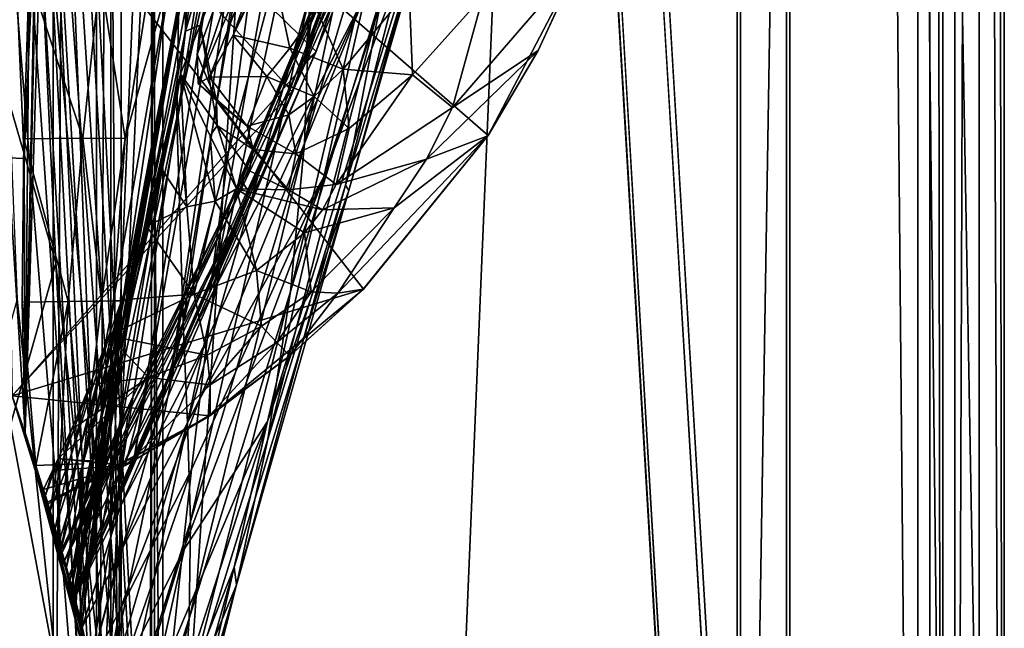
# Model space of a CAD drawing. Header units: metres. Extents: x -904 to 0, y -908 to 0.
# Tile 44 of 154: x -60 to 0, y -801 to -764. Entities that reach past the tile are written whole.
import ezdxf

# ---------------------------------------------------------------- set-up
doc = ezdxf.new("R2010")
doc.units = ezdxf.units.M

msp = doc.modelspace()

# ---------------------------------------------------------------- linework, layer by layer
at = {"layer": 'None012'}
for points in [[(-51.518902, -163.519562, 2063.059814), (-51.518902, -836.377136, 2063.059814), (-4.519207, -133.377289, 2063.059814)], [(-51.518902, -836.377136, 2063.059814), (-34.448139, -844.306091, 2063.059814), (-4.519207, -133.377289, 2063.059814)], [(-34.448139, -844.306091, 163.059708), (-51.518902, -836.377136, 163.059708), (-4.519207, -133.377289, 163.059708)], [(-4.519207, -133.377289, 163.059708), (-51.518902, -836.377136, 163.059708), (-51.518902, -163.519562, 163.059708)], [(-4.519207, -133.377289, 2063.059814), (-34.448139, -844.306091, 2063.059814), (-4.519207, -887.377258, 2063.059814)], [(-4.519207, -887.377258, 163.059708), (-34.448139, -844.306091, 163.059708), (-4.519207, -133.377289, 163.059708)], [(-4.519207, -887.377258, 163.059708), (-4.519207, -133.377289, 163.059708), (-4.519207, -887.377258, 173.920044)], [(-4.519207, -133.377289, 163.059708), (-4.519207, -133.377289, 2063.059814), (-4.519207, -887.377258, 173.920044)], [(-4.519207, -887.377258, 173.920044), (-4.519207, -133.377289, 2063.059814), (-4.519207, -887.377258, 2051.920166)], [(-4.519207, -133.377289, 2063.059814), (-4.519207, -887.377258, 2063.059814), (-4.519207, -887.377258, 2051.920166)], [(-51.518902, -836.377136, 163.059708), (-51.518902, -495.105316, 182.490662), (-51.518902, -163.519562, 163.059708)], [(-51.518902, -529.971802, 2043.136353), (-51.518902, -836.377136, 2063.059814), (-51.518902, -163.519562, 2063.059814)], [(-51.518902, -578.441589, 184.0103), (-51.518902, -495.105316, 182.490662), (-51.518902, -836.377136, 163.059708)], [(-51.518902, -529.971802, 2043.136353), (-51.518902, -597.166199, 2041.009888), (-51.518902, -836.377136, 2063.059814)], [(-51.518902, -661.575134, 188.995483), (-51.518902, -578.441589, 184.0103), (-51.518902, -836.377136, 163.059708)], [(-51.518902, -597.166199, 2041.009888), (-51.518902, -664.251099, 2036.626343), (-51.518902, -836.377136, 2063.059814)], [(-51.518902, -836.377136, 163.059708), (-51.518902, -744.290833, 197.420395), (-51.518902, -661.575134, 188.995483)], [(-51.518902, -836.377136, 2063.059814), (-51.518902, -664.251099, 2036.626343), (-51.518902, -731.150818, 2029.990601)], [(-38.148144, -724.344116, 1512.607178), (-42.403435, -766.37677, 1563.961304), (-33.535603, -709.313354, 1512.606567)], [(-42.403435, -766.37677, 1563.961304), (-37.204323, -752.493896, 1563.672852), (-33.535603, -709.313354, 1512.606567)], [(-42.440201, -737.342468, 1512.586548), (-48.161568, -780.30249, 1564.273438), (-38.148144, -724.344116, 1512.607178)], [(-48.161568, -780.30249, 1564.273438), (-42.403435, -766.37677, 1563.961304), (-38.148144, -724.344116, 1512.607178)], [(-50.06657, -763.456238, 1512.396606), (-43.142933, -727.233459, 1458.837891), (-50.159603, -769.724976, 1512.290527)], [(-43.142933, -727.233459, 1458.837891), (-42.75631, -735.71936, 1458.678223), (-50.159603, -769.724976, 1512.290527)], [(-60.147358, -786.601135, 619.08136), (-77.053406, -730.96405, 619.524048), (-38.850876, -780.125, 618.523682)], [(-77.053406, -730.96405, 619.524048), (-31.284773, -770.797302, 618.325562), (-38.850876, -780.125, 618.523682)], [(-77.053406, -730.96405, 619.524048), (-25.713488, -760.130737, 618.179688), (-31.284773, -770.797302, 618.325562)], [(-77.029442, -731.059204, 659.296692), (-43.17659, -768.136292, 660.183167), (-32.151726, -736.880066, 660.471863)], [(-77.029442, -731.059204, 659.296692), (-60.147358, -786.601135, 659.73877), (-43.17659, -768.136292, 660.183167)], [(-60.147358, -786.601135, 1566.078247), (-76.997208, -731.187134, 1566.519531), (-41.721039, -765.720886, 1565.595703)], [(-41.721039, -765.720886, 1565.595703), (-76.997208, -731.187134, 1566.519531), (-29.892569, -731.531494, 1565.286011)], [(-54.639091, -806.179321, 2019.829834), (-57.60709, -731.150818, 2029.990601), (-59.368553, -788.836304, 2022.436035)], [(-57.60709, -731.150818, 2029.990601), (-58.697273, -755.561157, 2027.002075), (-59.368553, -788.836304, 2022.436035)], [(-51.518902, -731.150818, 2029.990601), (-57.60709, -731.150818, 2029.990601), (-54.639091, -806.179321, 2019.829834)], [(-51.857319, -826.377136, 2016.598511), (-51.518902, -731.150818, 2029.990601), (-54.639091, -806.179321, 2019.829834)], [(-51.518902, -731.150818, 2029.990601), (-51.857319, -826.377136, 2016.598511), (-51.518902, -836.377136, 2063.059814)], [(-41.721039, -765.720886, 1565.595703), (-29.892569, -731.531494, 1565.286011), (-31.304676, -734.720276, 1563.336548)], [(-31.304676, -734.720276, 1563.336548), (-37.204323, -752.493896, 1563.672852), (-41.721039, -765.720886, 1565.595703)], [(-50.159603, -769.724976, 1512.290527), (-42.75631, -735.71936, 1458.678223), (-49.775978, -782.145752, 1512.014526)], [(-42.75631, -735.71936, 1458.678223), (-42.118557, -753.309204, 1458.262085), (-49.775978, -782.145752, 1512.014526)], [(-32.151726, -736.880066, 660.471863), (-43.17659, -768.136292, 660.183167), (-36.128426, -749.013123, 662.231018)], [(-44.380733, -743.043213, 1512.568237), (-50.618698, -785.863831, 1564.404785), (-42.440201, -737.342468, 1512.586548)], [(-50.618698, -785.863831, 1564.404785), (-48.161568, -780.30249, 1564.273438), (-42.440201, -737.342468, 1512.586548)], [(-36.167118, -750.144226, 1403.017212), (-42.428387, -771.265564, 1457.717163), (-35.38895, -738.380615, 1403.328003)], [(-42.428387, -771.265564, 1457.717163), (-42.099602, -762.271667, 1458.005737), (-35.38895, -738.380615, 1403.328003)], [(-38.738796, -762.229858, 1122.27124), (-41.262756, -773.305237, 1234.858765), (-30.516544, -740.563293, 1122.275757)], [(-41.262756, -773.305237, 1234.858765), (-34.397087, -754.94989, 1235.038208), (-30.516544, -740.563293, 1122.275757)], [(-54.391674, -807.381042, 206.19664), (-59.369106, -788.834717, 203.403824), (-58.293789, -741.228821, 197.045486)], [(-59.369106, -788.834717, 203.403824), (-59.118362, -761.075378, 199.554916), (-58.293789, -741.228821, 197.045486)], [(-54.391674, -807.381042, 206.19664), (-58.293789, -741.228821, 197.045486), (-51.518902, -744.290833, 197.420395)], [(-46.141464, -748.19281, 1512.544556), (-52.788399, -790.608582, 1564.519897), (-44.380733, -743.043213, 1512.568237)], [(-52.788399, -790.608582, 1564.519897), (-50.618698, -785.863831, 1564.404785), (-44.380733, -743.043213, 1512.568237)], [(-49.437557, -760.029907, 355.829773), (-49.64748, -764.479431, 382.370331), (-43.266453, -742.725403, 360.628571)], [(-43.266453, -742.725403, 360.628571), (-49.64748, -764.479431, 382.370331), (-48.754234, -764.107483, 399.004181)], [(-43.266453, -742.725403, 360.628571), (-48.754234, -764.107483, 399.004181), (-42.184574, -747.606567, 411.25824)], [(-51.518902, -826.377136, 209.241592), (-54.391674, -807.381042, 206.19664), (-51.518902, -744.290833, 197.420395)], [(-51.518902, -826.377136, 209.241592), (-51.518902, -744.290833, 197.420395), (-51.518902, -836.377136, 163.059708)], [(-35.726746, -759.825867, 1347.017578), (-39.942478, -773.817383, 1402.291626), (-32.66737, -745.377441, 1347.356445)], [(-39.942478, -773.817383, 1402.291626), (-37.67421, -761.990906, 1402.671875), (-32.66737, -745.377441, 1347.356445)], [(-34.397087, -754.94989, 1235.038208), (-39.739635, -774.133057, 1346.647705), (-32.002575, -747.283875, 1291.293457)], [(-32.002575, -747.283875, 1291.293457), (-39.739635, -774.133057, 1346.647705), (-35.726746, -759.825867, 1347.017578)], [(-48.754234, -764.107483, 399.004181), (-48.942719, -765.902832, 412.351929), (-42.184574, -747.606567, 411.25824)], [(-42.184574, -747.606567, 411.25824), (-48.942719, -765.902832, 412.351929), (-48.871204, -767.647949, 437.553009)], [(-42.184574, -747.606567, 411.25824), (-48.871204, -767.647949, 437.553009), (-42.3181, -752.13501, 462.151733)], [(-47.692192, -752.776917, 1512.515503), (-54.719929, -794.711975, 1564.621704), (-46.141464, -748.19281, 1512.544556)], [(-54.719929, -794.711975, 1564.621704), (-52.788399, -790.608582, 1564.519897), (-46.141464, -748.19281, 1512.544556)], [(-36.043053, -750.065002, 893.994568), (-35.719692, -748.137146, 778.19519), (-46.869392, -774.721619, 893.730957)], [(-35.719692, -748.137146, 778.19519), (-46.240086, -773.548706, 777.866516), (-46.869392, -774.721619, 893.730957)], [(-35.719692, -748.137146, 778.19519), (-36.128426, -749.013123, 662.231018), (-46.240086, -773.548706, 777.866516)], [(-36.128426, -749.013123, 662.231018), (-45.699844, -774.359009, 661.700562), (-46.240086, -773.548706, 777.866516)], [(-43.17659, -768.136292, 660.183167), (-45.699844, -774.359009, 661.700562), (-36.128426, -749.013123, 662.231018)], [(-47.202351, -776.02948, 951.293335), (-36.043053, -750.065002, 893.994568), (-46.869392, -774.721619, 893.730957)], [(-47.202351, -776.02948, 951.293335), (-37.030994, -754.654114, 1008.65741), (-36.043053, -750.065002, 893.994568)], [(-37.67421, -761.990906, 1402.671875), (-43.266304, -780.262939, 1457.396484), (-36.167118, -750.144226, 1403.017212)], [(-43.266304, -780.262939, 1457.396484), (-42.428387, -771.265564, 1457.717163), (-36.167118, -750.144226, 1403.017212)], [(-48.871204, -767.647949, 437.553009), (-48.177635, -767.267151, 462.802124), (-42.3181, -752.13501, 462.151733)], [(-42.3181, -752.13501, 462.151733), (-48.177635, -767.267151, 462.802124), (-46.743496, -764.715271, 488.272614)], [(-42.3181, -752.13501, 462.151733), (-46.743496, -764.715271, 488.272614), (-43.040825, -756.325439, 513.269653)], [(-37.204323, -752.493896, 1563.672852), (-42.403435, -766.37677, 1563.961304), (-41.721039, -765.720886, 1565.595703)], [(-48.948143, -756.808167, 1512.481201), (-56.187828, -797.931396, 1564.700195), (-47.692192, -752.776917, 1512.515503)], [(-56.187828, -797.931396, 1564.700195), (-54.719929, -794.711975, 1564.621704), (-47.692192, -752.776917, 1512.515503)], [(-49.775978, -782.145752, 1512.014526), (-42.118557, -753.309204, 1458.262085), (-49.512054, -788.228088, 1511.844482)], [(-42.118557, -753.309204, 1458.262085), (-42.099602, -762.271667, 1458.005737), (-49.512054, -788.228088, 1511.844482)], [(-47.551991, -777.846741, 1008.583862), (-47.924232, -780.20752, 1065.581543), (-37.030994, -754.654114, 1008.65741)], [(-37.030994, -754.654114, 1008.65741), (-47.924232, -780.20752, 1065.581543), (-38.738796, -762.229858, 1122.27124)], [(-47.202351, -776.02948, 951.293335), (-47.551991, -777.846741, 1008.583862), (-37.030994, -754.654114, 1008.65741)], [(-39.739635, -774.133057, 1346.647705), (-34.397087, -754.94989, 1235.038208), (-44.664509, -788.152039, 1346.246948)], [(-34.397087, -754.94989, 1235.038208), (-41.262756, -773.305237, 1234.858765), (-44.664509, -788.152039, 1346.246948)], [(-60.41288, -772.156982, 1972.321899), (-59.42276, -772.208191, 2024.78894), (-60.141026, -755.483398, 1973.981445)], [(-59.42276, -772.208191, 2024.78894), (-58.697273, -755.561157, 2027.002075), (-60.141026, -755.483398, 1973.981445)], [(-59.368553, -788.836304, 2022.436035), (-58.697273, -755.561157, 2027.002075), (-59.42276, -772.208191, 2024.78894)], [(-56.63446, -797.778381, 1558.626709), (-56.434204, -798.56604, 1564.714233), (-48.948143, -756.808167, 1512.481201)], [(-50.06657, -763.456238, 1512.396606), (-56.63446, -797.778381, 1558.626709), (-48.948143, -756.808167, 1512.481201)], [(-56.434204, -798.56604, 1564.714233), (-56.187828, -797.931396, 1564.700195), (-48.948143, -756.808167, 1512.481201)], [(-46.743496, -764.715271, 488.272614), (-44.482899, -760.014526, 513.374939), (-43.040825, -756.325439, 513.269653)], [(-39.739635, -774.133057, 1346.647705), (-39.942478, -773.817383, 1402.291626), (-35.726746, -759.825867, 1347.017578)], [(-49.64748, -764.479431, 382.370331), (-49.437557, -760.029907, 355.829773), (-49.647167, -761.132629, 355.932312)], [(-43.308372, -765.51416, 498.041168), (-44.482899, -760.014526, 513.374939), (-46.743496, -764.715271, 488.272614)], [(-41.670536, -763.201599, 511.794922), (-44.482899, -760.014526, 513.374939), (-43.308372, -765.51416, 498.041168)], [(-28.269217, -765.641357, 617.781982), (-25.757872, -760.188782, 617.787292), (-33.46207, -769.098328, 556.641113)], [(-25.757872, -760.188782, 617.787292), (-31.603685, -762.340027, 559.548889), (-33.46207, -769.098328, 556.641113)], [(-31.284773, -770.797302, 618.325562), (-25.713488, -760.130737, 618.179688), (-28.269217, -765.641357, 617.781982)], [(-25.713488, -760.130737, 618.179688), (-25.757872, -760.188782, 617.787292), (-28.269217, -765.641357, 617.781982)], [(-59.118362, -761.075378, 199.554916), (-59.435623, -770.999451, 200.885544), (-55.859333, -770.974304, 252.723526)], [(-59.435623, -770.999451, 200.885544), (-59.118362, -761.075378, 199.554916), (-59.369106, -788.834717, 203.403824)], [(-59.118362, -761.075378, 199.554916), (-55.859333, -770.974304, 252.723526), (-54.814293, -761.069214, 251.522186)], [(-54.814293, -761.069214, 251.522186), (-55.859333, -770.974304, 252.723526), (-53.292446, -770.980896, 304.715729)], [(-51.752598, -761.100952, 303.663177), (-54.814293, -761.069214, 251.522186), (-53.292446, -770.980896, 304.715729)], [(-53.292446, -770.980896, 304.715729), (-54.002312, -780.839905, 331.766052), (-50.580025, -761.11676, 329.784302)], [(-50.580025, -761.11676, 329.784302), (-54.002312, -780.839905, 331.766052), (-53.449905, -780.828613, 357.744537)], [(-50.580025, -761.11676, 329.784302), (-53.449905, -780.828613, 357.744537), (-49.647167, -761.132629, 355.932312)], [(-53.449905, -780.828613, 357.744537), (-53.082306, -780.817322, 383.739746), (-49.647167, -761.132629, 355.932312)], [(-51.752598, -761.100952, 303.663177), (-53.292446, -770.980896, 304.715729), (-50.580025, -761.11676, 329.784302)], [(-53.082306, -780.817322, 383.739746), (-49.64748, -764.479431, 382.370331), (-49.647167, -761.132629, 355.932312)], [(-49.512054, -788.228088, 1511.844482), (-42.099602, -762.271667, 1458.005737), (-49.336334, -794.204224, 1511.653198)], [(-42.099602, -762.271667, 1458.005737), (-42.428387, -771.265564, 1457.717163), (-49.336334, -794.204224, 1511.653198)], [(-38.738796, -762.229858, 1122.27124), (-48.329102, -783.167053, 1122.266479), (-48.77623, -786.776123, 1178.625977)], [(-41.262756, -773.305237, 1234.858765), (-38.738796, -762.229858, 1122.27124), (-48.77623, -786.776123, 1178.625977)], [(-47.924232, -780.20752, 1065.581543), (-48.329102, -783.167053, 1122.266479), (-38.738796, -762.229858, 1122.27124)], [(-39.942478, -773.817383, 1402.291626), (-44.641811, -789.209961, 1457.043457), (-37.67421, -761.990906, 1402.671875)], [(-44.641811, -789.209961, 1457.043457), (-43.266304, -780.262939, 1457.396484), (-37.67421, -761.990906, 1402.671875)], [(-36.080875, -761.959167, 535.995789), (-41.670536, -763.201599, 511.794922), (-40.089626, -766.782837, 509.644165)], [(-35.875694, -767.130005, 533.19458), (-36.080875, -761.959167, 535.995789), (-40.089626, -766.782837, 509.644165)], [(-31.603685, -762.340027, 559.548889), (-36.080875, -761.959167, 535.995789), (-35.875694, -767.130005, 533.19458)], [(-33.46207, -769.098328, 556.641113), (-31.603685, -762.340027, 559.548889), (-35.875694, -767.130005, 533.19458)], [(-56.411865, -798.545044, 1553.963989), (-56.63446, -797.778381, 1558.626709), (-50.06657, -763.456238, 1512.396606)], [(-50.159603, -769.724976, 1512.290527), (-56.411865, -798.545044, 1553.963989), (-50.06657, -763.456238, 1512.396606)], [(-40.089626, -766.782837, 509.644165), (-41.670536, -763.201599, 511.794922), (-43.308372, -765.51416, 498.041168)], [(-49.934734, -767.066589, 398.511475), (-49.64748, -764.479431, 382.370331), (-53.082306, -780.817322, 383.739746)], [(-49.64748, -764.479431, 382.370331), (-49.934734, -767.066589, 398.511475), (-48.754234, -764.107483, 399.004181)], [(-48.754234, -764.107483, 399.004181), (-49.934734, -767.066589, 398.511475), (-47.725121, -770.204407, 427.638123)], [(-48.942719, -765.902832, 412.351929), (-48.754234, -764.107483, 399.004181), (-47.752602, -768.703613, 427.716797)], [(-47.752602, -768.703613, 427.716797), (-48.754234, -764.107483, 399.004181), (-47.725121, -770.204407, 427.638123)], [(-46.743496, -764.715271, 488.272614), (-48.177635, -767.267151, 462.802124), (-44.720264, -767.226807, 484.151367)], [(-46.743496, -764.715271, 488.272614), (-44.720264, -767.226807, 484.151367), (-43.308372, -765.51416, 498.041168)], [(-56.35276, -798.875366, 1565.978882), (-60.147358, -786.601135, 1566.078247), (-41.721039, -765.720886, 1565.595703)], [(-41.721039, -765.720886, 1565.595703), (-42.403435, -766.37677, 1563.961304), (-56.35276, -798.875366, 1565.978882)], [(-44.720264, -767.226807, 484.151367), (-41.833057, -768.431458, 496.251923), (-43.308372, -765.51416, 498.041168)], [(-43.308372, -765.51416, 498.041168), (-41.833057, -768.431458, 496.251923), (-40.089626, -766.782837, 509.644165)], [(-33.46207, -769.098328, 556.641113), (-35.026814, -772.246826, 555.187195), (-28.269217, -765.641357, 617.781982)], [(-35.026814, -772.246826, 555.187195), (-31.313095, -770.815674, 617.776672), (-28.269217, -765.641357, 617.781982)], [(-28.269217, -765.641357, 617.781982), (-31.313095, -770.815674, 617.776672), (-31.284773, -770.797302, 618.325562)], [(-42.403435, -766.37677, 1563.961304), (-48.161568, -780.30249, 1564.273438), (-56.35276, -798.875366, 1565.978882)], [(-48.871204, -767.647949, 437.553009), (-48.942719, -765.902832, 412.351929), (-47.752602, -768.703613, 427.716797)], [(-52.899723, -780.80603, 409.74765), (-49.934734, -767.066589, 398.511475), (-53.082306, -780.817322, 383.739746)], [(-52.899723, -780.80603, 409.74765), (-50.177612, -768.674927, 408.842926), (-49.934734, -767.066589, 398.511475)], [(-49.934734, -767.066589, 398.511475), (-50.177612, -768.674927, 408.842926), (-49.553513, -775.123108, 452.341736)], [(-47.725121, -770.204407, 427.638123), (-49.934734, -767.066589, 398.511475), (-48.137726, -770.815979, 427.598785)], [(-49.934734, -767.066589, 398.511475), (-47.839607, -774.79187, 452.971344), (-48.137726, -770.815979, 427.598785)], [(-47.839607, -774.79187, 452.971344), (-49.934734, -767.066589, 398.511475), (-49.553513, -775.123108, 452.341736)], [(-41.833057, -768.431458, 496.251923), (-39.708961, -770.387207, 507.493408), (-40.089626, -766.782837, 509.644165)], [(-40.089626, -766.782837, 509.644165), (-39.708961, -770.387207, 507.493408), (-35.875694, -767.130005, 533.19458)], [(-48.177635, -767.267151, 462.802124), (-48.871204, -767.647949, 437.553009), (-45.896664, -770.230164, 455.489929)], [(-48.871204, -767.647949, 437.553009), (-47.752602, -768.703613, 427.716797), (-45.896664, -770.230164, 455.489929)], [(-48.177635, -767.267151, 462.802124), (-45.896664, -770.230164, 455.489929), (-44.720264, -767.226807, 484.151367)], [(-44.720264, -767.226807, 484.151367), (-45.896664, -770.230164, 455.489929), (-43.382336, -769.558777, 482.73465)], [(-43.382336, -769.558777, 482.73465), (-41.833057, -768.431458, 496.251923), (-44.720264, -767.226807, 484.151367)], [(-39.708961, -770.387207, 507.493408), (-40.508709, -773.775452, 505.342682), (-35.875694, -767.130005, 533.19458)], [(-35.875694, -767.130005, 533.19458), (-40.508709, -773.775452, 505.342682), (-33.46207, -769.098328, 556.641113)], [(-60.147358, -786.601135, 659.73877), (-56.414165, -798.641907, 659.836548), (-43.17659, -768.136292, 660.183167)], [(-43.17659, -768.136292, 660.183167), (-56.414165, -798.641907, 659.836548), (-45.699844, -774.359009, 661.700562)], [(-51.048695, -772.891479, 437.13739), (-50.177612, -768.674927, 408.842926), (-52.899723, -780.80603, 409.74765)], [(-49.553513, -775.123108, 452.341736), (-50.177612, -768.674927, 408.842926), (-51.048695, -772.891479, 437.13739)], [(-45.896664, -770.230164, 455.489929), (-47.752602, -768.703613, 427.716797), (-45.535736, -771.645874, 454.86026)], [(-47.752602, -768.703613, 427.716797), (-47.725121, -770.204407, 427.638123), (-45.535736, -771.645874, 454.86026)], [(-43.382336, -769.558777, 482.73465), (-42.944664, -771.908081, 481.317932), (-41.833057, -768.431458, 496.251923)], [(-42.944664, -771.908081, 481.317932), (-39.708961, -770.387207, 507.493408), (-41.833057, -768.431458, 496.251923)], [(-40.508709, -773.775452, 505.342682), (-35.026814, -772.246826, 555.187195), (-33.46207, -769.098328, 556.641113)], [(-55.389458, -802.92572, 1547.782959), (-56.411865, -798.545044, 1553.963989), (-50.159603, -769.724976, 1512.290527)], [(-49.775978, -782.145752, 1512.014526), (-55.389458, -802.92572, 1547.782959), (-50.159603, -769.724976, 1512.290527)], [(-45.896664, -770.230164, 455.489929), (-42.944664, -771.908081, 481.317932), (-43.382336, -769.558777, 482.73465)], [(-48.137726, -770.815979, 427.598785), (-46.551662, -774.037537, 453.600983), (-47.725121, -770.204407, 427.638123)], [(-45.535736, -771.645874, 454.86026), (-47.725121, -770.204407, 427.638123), (-45.765175, -772.953369, 454.230621)], [(-47.725121, -770.204407, 427.638123), (-46.551662, -774.037537, 453.600983), (-45.765175, -772.953369, 454.230621)], [(-45.535736, -771.645874, 454.86026), (-42.944664, -771.908081, 481.317932), (-45.896664, -770.230164, 455.489929)], [(-40.508709, -773.775452, 505.342682), (-39.708961, -770.387207, 507.493408), (-42.944664, -771.908081, 481.317932)], [(-59.435623, -770.999451, 200.885544), (-59.538773, -780.915161, 202.265442), (-56.763744, -780.87384, 253.970428)], [(-59.538773, -780.915161, 202.265442), (-59.435623, -770.999451, 200.885544), (-59.369106, -788.834717, 203.403824)], [(-59.435623, -770.999451, 200.885544), (-56.763744, -780.87384, 253.970428), (-55.859333, -770.974304, 252.723526)], [(-55.859333, -770.974304, 252.723526), (-56.763744, -780.87384, 253.970428), (-54.73909, -780.851257, 305.808197)], [(-55.859333, -770.974304, 252.723526), (-54.73909, -780.851257, 305.808197), (-53.292446, -770.980896, 304.715729)], [(-53.292446, -770.980896, 304.715729), (-54.73909, -780.851257, 305.808197), (-54.002312, -780.839905, 331.766052)], [(-48.137726, -770.815979, 427.598785), (-47.839607, -774.79187, 452.971344), (-46.551662, -774.037537, 453.600983)], [(-36.990978, -775.186584, 553.733276), (-40.396099, -780.372925, 581.436523), (-31.313095, -770.815674, 617.776672)], [(-40.396099, -780.372925, 581.436523), (-38.873219, -780.123779, 617.766052), (-31.313095, -770.815674, 617.776672)], [(-31.313095, -770.815674, 617.776672), (-38.873219, -780.123779, 617.766052), (-31.284773, -770.797302, 618.325562)], [(-31.284773, -770.797302, 618.325562), (-38.873219, -780.123779, 617.766052), (-38.850876, -780.125, 618.523682)], [(-36.990978, -775.186584, 553.733276), (-31.313095, -770.815674, 617.776672), (-35.026814, -772.246826, 555.187195)], [(-49.336334, -794.204224, 1511.653198), (-42.428387, -771.265564, 1457.717163), (-49.42749, -800.103394, 1511.44043)], [(-42.428387, -771.265564, 1457.717163), (-43.266304, -780.262939, 1457.396484), (-49.42749, -800.103394, 1511.44043)], [(-45.765175, -772.953369, 454.230621), (-43.39238, -774.095215, 479.901245), (-45.535736, -771.645874, 454.86026)], [(-43.39238, -774.095215, 479.901245), (-42.944664, -771.908081, 481.317932), (-45.535736, -771.645874, 454.86026)], [(-60.147358, -786.601135, 1970.921509), (-59.368553, -788.836304, 2022.436035), (-60.41288, -772.156982, 1972.321899)], [(-60.41288, -772.156982, 1972.321899), (-59.368553, -788.836304, 2022.436035), (-59.42276, -772.208191, 2024.78894)], [(-43.39238, -774.095215, 479.901245), (-40.508709, -773.775452, 505.342682), (-42.944664, -771.908081, 481.317932)], [(-41.332321, -775.315735, 504.267303), (-35.026814, -772.246826, 555.187195), (-40.508709, -773.775452, 505.342682)], [(-41.332321, -775.315735, 504.267303), (-36.990978, -775.186584, 553.733276), (-35.026814, -772.246826, 555.187195)], [(-53.091026, -780.783447, 461.785583), (-52.007202, -776.304993, 461.527863), (-51.048695, -772.891479, 437.13739)], [(-53.091026, -780.783447, 461.785583), (-51.048695, -772.891479, 437.13739), (-52.899723, -780.80603, 409.74765)], [(-51.048695, -772.891479, 437.13739), (-52.007202, -776.304993, 461.527863), (-49.553513, -775.123108, 452.341736)], [(-45.765175, -772.953369, 454.230621), (-46.551662, -774.037537, 453.600983), (-43.39238, -774.095215, 479.901245)], [(-46.240086, -773.548706, 777.866516), (-45.699844, -774.359009, 661.700562), (-56.971512, -796.589844, 780.175415)], [(-46.240086, -773.548706, 777.866516), (-56.971512, -796.589844, 780.175415), (-52.810368, -786.617676, 893.592224)], [(-46.869392, -774.721619, 893.730957), (-46.240086, -773.548706, 777.866516), (-52.810368, -786.617676, 893.592224)], [(-44.664509, -788.152039, 1346.246948), (-41.262756, -773.305237, 1234.858765), (-49.823032, -796.056519, 1290.392456)], [(-41.262756, -773.305237, 1234.858765), (-49.272552, -791.065857, 1234.665405), (-49.823032, -796.056519, 1290.392456)], [(-49.272552, -791.065857, 1234.665405), (-41.262756, -773.305237, 1234.858765), (-48.77623, -786.776123, 1178.625977)], [(-47.839607, -774.79187, 452.971344), (-45.338379, -778.999023, 501.041229), (-46.551662, -774.037537, 453.600983)], [(-44.664509, -788.152039, 1346.246948), (-46.696674, -796.983826, 1401.427246), (-39.739635, -774.133057, 1346.647705)], [(-46.696674, -796.983826, 1401.427246), (-46.543861, -798.046814, 1456.658325), (-39.739635, -774.133057, 1346.647705)], [(-46.551662, -774.037537, 453.600983), (-41.332321, -775.315735, 504.267303), (-43.39238, -774.095215, 479.901245)], [(-46.551662, -774.037537, 453.600983), (-45.338379, -778.999023, 501.041229), (-42.422241, -776.716919, 503.191956)], [(-46.551662, -774.037537, 453.600983), (-42.422241, -776.716919, 503.191956), (-41.332321, -775.315735, 504.267303)], [(-39.739635, -774.133057, 1346.647705), (-46.543861, -798.046814, 1456.658325), (-39.942478, -773.817383, 1402.291626)], [(-46.543861, -798.046814, 1456.658325), (-44.641811, -789.209961, 1457.043457), (-39.942478, -773.817383, 1402.291626)], [(-43.39238, -774.095215, 479.901245), (-41.332321, -775.315735, 504.267303), (-40.508709, -773.775452, 505.342682)], [(-45.699844, -774.359009, 661.700562), (-56.421974, -798.612305, 661.125916), (-56.971512, -796.589844, 780.175415)], [(-56.414165, -798.641907, 659.836548), (-56.421974, -798.612305, 661.125916), (-45.699844, -774.359009, 661.700562)], [(-53.099331, -787.617188, 951.20459), (-47.202351, -776.02948, 951.293335), (-46.869392, -774.721619, 893.730957)], [(-46.869392, -774.721619, 893.730957), (-52.810368, -786.617676, 893.592224), (-53.099331, -787.617188, 951.20459)], [(-49.553513, -775.123108, 452.341736), (-49.106129, -780.434998, 498.890533), (-47.839607, -774.79187, 452.971344)], [(-49.106129, -780.434998, 498.890533), (-45.338379, -778.999023, 501.041229), (-47.839607, -774.79187, 452.971344)], [(-52.007202, -776.304993, 461.527863), (-49.106129, -780.434998, 498.890533), (-49.553513, -775.123108, 452.341736)], [(-42.422241, -776.716919, 503.191956), (-42.023643, -780.285767, 550.8255), (-36.990978, -775.186584, 553.733276)], [(-42.422241, -776.716919, 503.191956), (-36.990978, -775.186584, 553.733276), (-41.332321, -775.315735, 504.267303)], [(-42.023643, -780.285767, 550.8255), (-40.396099, -780.372925, 581.436523), (-36.990978, -775.186584, 553.733276)], [(-53.502224, -780.768005, 495.890015), (-52.007202, -776.304993, 461.527863), (-53.401993, -780.772156, 487.807983)], [(-49.106129, -780.434998, 498.890533), (-52.007202, -776.304993, 461.527863), (-53.502224, -780.768005, 495.890015)], [(-53.401993, -780.772156, 487.807983), (-52.007202, -776.304993, 461.527863), (-53.091026, -780.783447, 461.785583)], [(-53.099331, -787.617188, 951.20459), (-53.321159, -789.039734, 1008.545166), (-47.202351, -776.02948, 951.293335)], [(-53.321159, -789.039734, 1008.545166), (-47.551991, -777.846741, 1008.583862), (-47.202351, -776.02948, 951.293335)], [(-45.338379, -778.999023, 501.041229), (-42.023643, -780.285767, 550.8255), (-42.422241, -776.716919, 503.191956)], [(-47.924232, -780.20752, 1065.581543), (-47.551991, -777.846741, 1008.583862), (-53.480705, -790.91333, 1065.577026)], [(-53.480705, -790.91333, 1065.577026), (-47.551991, -777.846741, 1008.583862), (-53.321159, -789.039734, 1008.545166)], [(-45.338379, -778.999023, 501.041229), (-49.106129, -780.434998, 498.890533), (-45.035625, -782.374573, 549.371582)], [(-42.023643, -780.285767, 550.8255), (-45.338379, -778.999023, 501.041229), (-45.035625, -782.374573, 549.371582)], [(-60.147358, -786.601135, 619.08136), (-38.850876, -780.125, 618.523682), (-48.172256, -787.809021, 618.767761)], [(-38.850876, -780.125, 618.523682), (-43.31411, -784.163452, 617.760681), (-48.172256, -787.809021, 618.767761)], [(-38.873219, -780.123779, 617.766052), (-43.31411, -784.163452, 617.760681), (-38.850876, -780.125, 618.523682)], [(-38.873219, -780.123779, 617.766052), (-40.396099, -780.372925, 581.436523), (-43.31411, -784.163452, 617.760681)], [(-56.35276, -798.875366, 1565.978882), (-48.161568, -780.30249, 1564.273438), (-50.618698, -785.863831, 1564.404785)], [(-54.286312, -782.948303, 513.912292), (-53.502224, -780.768005, 495.890015), (-56.231785, -790.486145, 514.216003)], [(-56.231785, -790.486145, 514.216003), (-53.502224, -780.768005, 495.890015), (-55.814621, -790.513794, 488.289948)], [(-53.502224, -780.768005, 495.890015), (-53.401993, -780.772156, 487.807983), (-55.814621, -790.513794, 488.289948)], [(-55.814621, -790.513794, 488.289948), (-53.401993, -780.772156, 487.807983), (-53.091026, -780.783447, 461.785583)], [(-55.400185, -790.541443, 462.363922), (-55.814621, -790.513794, 488.289948), (-53.091026, -780.783447, 461.785583)], [(-52.899723, -780.80603, 409.74765), (-55.400185, -790.541443, 462.363922), (-53.091026, -780.783447, 461.785583)], [(-48.333565, -784.115845, 547.917664), (-49.106129, -780.434998, 498.890533), (-54.286312, -782.948303, 513.912292)], [(-54.286312, -782.948303, 513.912292), (-49.106129, -780.434998, 498.890533), (-53.502224, -780.768005, 495.890015)], [(-48.329102, -783.167053, 1122.266479), (-47.924232, -780.20752, 1065.581543), (-53.586201, -793.283264, 1122.263916)], [(-53.586201, -793.283264, 1122.263916), (-47.924232, -780.20752, 1065.581543), (-53.480705, -790.91333, 1065.577026)], [(-49.42749, -800.103394, 1511.44043), (-43.266304, -780.262939, 1457.396484), (-49.810528, -805.92395, 1511.206421)], [(-43.266304, -780.262939, 1457.396484), (-44.641811, -789.209961, 1457.043457), (-49.810528, -805.92395, 1511.206421)], [(-49.106129, -780.434998, 498.890533), (-48.333565, -784.115845, 547.917664), (-45.035625, -782.374573, 549.371582)], [(-44.102707, -783.354187, 580.410461), (-42.023643, -780.285767, 550.8255), (-45.035625, -782.374573, 549.371582)], [(-44.102707, -783.354187, 580.410461), (-40.396099, -780.372925, 581.436523), (-42.023643, -780.285767, 550.8255)], [(-43.31411, -784.163452, 617.760681), (-40.396099, -780.372925, 581.436523), (-44.102707, -783.354187, 580.410461)], [(-59.538773, -780.915161, 202.265442), (-58.714619, -790.808899, 216.719543), (-56.763744, -780.87384, 253.970428)], [(-59.538773, -780.915161, 202.265442), (-59.369106, -788.834717, 203.403824), (-58.714619, -790.808899, 216.719543)], [(-56.763744, -780.87384, 253.970428), (-58.714619, -790.808899, 216.719543), (-57.26926, -790.762573, 255.262222)], [(-56.763744, -780.87384, 253.970428), (-57.26926, -790.762573, 255.262222), (-55.870796, -790.707336, 306.940002)], [(-56.763744, -780.87384, 253.970428), (-55.870796, -790.707336, 306.940002), (-54.73909, -780.851257, 305.808197)], [(-56.069546, -799.956604, 411.273193), (-56.539242, -798.167847, 462.826935), (-52.899723, -780.80603, 409.74765)], [(-52.899723, -780.80603, 409.74765), (-56.539242, -798.167847, 462.826935), (-55.400185, -790.541443, 462.363922)], [(-53.082306, -780.817322, 383.739746), (-56.069546, -799.956604, 411.273193), (-52.899723, -780.80603, 409.74765)], [(-55.951141, -800.427979, 385.519623), (-56.069546, -799.956604, 411.273193), (-53.082306, -780.817322, 383.739746)], [(-54.002312, -780.839905, 331.766052), (-56.035023, -800.108582, 333.838989), (-53.449905, -780.828613, 357.744537)], [(-56.035023, -800.108582, 333.838989), (-55.93346, -800.507629, 359.758911), (-53.449905, -780.828613, 357.744537)], [(-54.002312, -780.839905, 331.766052), (-55.870796, -790.707336, 306.940002), (-56.035023, -800.108582, 333.838989)], [(-53.449905, -780.828613, 357.744537), (-55.951141, -800.427979, 385.519623), (-53.082306, -780.817322, 383.739746)], [(-53.449905, -780.828613, 357.744537), (-55.93346, -800.507629, 359.758911), (-55.951141, -800.427979, 385.519623)], [(-54.73909, -780.851257, 305.808197), (-55.870796, -790.707336, 306.940002), (-54.002312, -780.839905, 331.766052)], [(-54.736965, -806.092834, 1546.174805), (-55.389458, -802.92572, 1547.782959), (-49.775978, -782.145752, 1512.014526)], [(-49.512054, -788.228088, 1511.844482), (-54.736965, -806.092834, 1546.174805), (-49.775978, -782.145752, 1512.014526)], [(-45.035625, -782.374573, 549.371582), (-48.333565, -784.115845, 547.917664), (-48.142914, -785.930054, 579.384399)], [(-45.035625, -782.374573, 549.371582), (-48.142914, -785.930054, 579.384399), (-44.102707, -783.354187, 580.410461)], [(-56.648903, -790.458496, 540.142029), (-55.420719, -785.904846, 539.970886), (-54.286312, -782.948303, 513.912292)], [(-56.648903, -790.458496, 540.142029), (-54.286312, -782.948303, 513.912292), (-56.231785, -790.486145, 514.216003)], [(-54.286312, -782.948303, 513.912292), (-55.420719, -785.904846, 539.970886), (-51.881485, -785.482239, 546.463806)], [(-51.881485, -785.482239, 546.463806), (-48.333565, -784.115845, 547.917664), (-54.286312, -782.948303, 513.912292)], [(-48.329102, -783.167053, 1122.266479), (-53.645538, -796.191284, 1178.58606), (-48.77623, -786.776123, 1178.625977)], [(-53.645538, -796.191284, 1178.58606), (-48.329102, -783.167053, 1122.266479), (-53.586201, -793.283264, 1122.263916)], [(-48.142914, -785.930054, 579.384399), (-48.136246, -787.739807, 617.755371), (-44.102707, -783.354187, 580.410461)], [(-48.136246, -787.739807, 617.755371), (-43.31411, -784.163452, 617.760681), (-44.102707, -783.354187, 580.410461)], [(-48.142914, -785.930054, 579.384399), (-48.333565, -784.115845, 547.917664), (-51.881485, -785.482239, 546.463806)], [(-43.31411, -784.163452, 617.760681), (-48.136246, -787.739807, 617.755371), (-48.172256, -787.809021, 618.767761)], [(-51.881485, -785.482239, 546.463806), (-56.559105, -788.630005, 566.023193), (-57.357571, -790.389038, 584.131409)], [(-51.881485, -785.482239, 546.463806), (-57.357571, -790.389038, 584.131409), (-53.291672, -790.816284, 617.750061)], [(-55.420719, -785.904846, 539.970886), (-56.559105, -788.630005, 566.023193), (-51.881485, -785.482239, 546.463806)], [(-53.291672, -790.816284, 617.750061), (-48.142914, -785.930054, 579.384399), (-51.881485, -785.482239, 546.463806)], [(-57.06612, -790.430908, 566.068054), (-55.420719, -785.904846, 539.970886), (-56.648903, -790.458496, 540.142029)], [(-56.559105, -788.630005, 566.023193), (-55.420719, -785.904846, 539.970886), (-57.06612, -790.430908, 566.068054)], [(-50.618698, -785.863831, 1564.404785), (-52.788399, -790.608582, 1564.519897), (-56.35276, -798.875366, 1565.978882)], [(-48.136246, -787.739807, 617.755371), (-48.142914, -785.930054, 579.384399), (-53.291672, -790.816284, 617.750061)], [(-60.147358, -786.601135, 1970.921509), (-60.147358, -786.601135, 1566.078247), (-59.368553, -788.836304, 2022.436035)], [(-60.147358, -786.601135, 1566.078247), (-56.35276, -798.875366, 1565.978882), (-59.368553, -788.836304, 2022.436035)], [(-60.147358, -786.601135, 659.73877), (-57.981873, -793.13562, 619.024658), (-56.414165, -798.641907, 659.836548)], [(-60.147358, -786.601135, 659.73877), (-60.147358, -786.601135, 619.08136), (-57.981873, -793.13562, 619.024658)], [(-57.981873, -793.13562, 619.024658), (-60.147358, -786.601135, 619.08136), (-48.172256, -787.809021, 618.767761)], [(-56.971512, -796.589844, 780.175415), (-57.152561, -795.94696, 892.871338), (-52.810368, -786.617676, 893.592224)], [(-52.810368, -786.617676, 893.592224), (-57.152561, -795.94696, 892.871338), (-57.109516, -796.098816, 948.331848)], [(-52.810368, -786.617676, 893.592224), (-57.109516, -796.098816, 948.331848), (-53.099331, -787.617188, 951.20459)], [(-48.77623, -786.776123, 1178.625977), (-53.645538, -796.191284, 1178.58606), (-53.664413, -799.663025, 1234.563354)], [(-49.272552, -791.065857, 1234.665405), (-48.77623, -786.776123, 1178.625977), (-53.664413, -799.663025, 1234.563354)], [(-53.291672, -790.816284, 617.750061), (-58.013172, -793.034363, 617.376465), (-48.172256, -787.809021, 618.767761)], [(-58.013172, -793.034363, 617.376465), (-57.981873, -793.13562, 619.024658), (-48.172256, -787.809021, 618.767761)], [(-57.109516, -796.098816, 948.331848), (-56.967785, -796.602966, 1005.51709), (-53.099331, -787.617188, 951.20459)], [(-53.099331, -787.617188, 951.20459), (-56.967785, -796.602966, 1005.51709), (-53.321159, -789.039734, 1008.545166)], [(-48.172256, -787.809021, 618.767761), (-48.136246, -787.739807, 617.755371), (-53.291672, -790.816284, 617.750061)], [(-54.085968, -809.424866, 1544.958252), (-54.736965, -806.092834, 1546.174805), (-49.512054, -788.228088, 1511.844482)], [(-49.336334, -794.204224, 1511.653198), (-54.085968, -809.424866, 1544.958252), (-49.512054, -788.228088, 1511.844482)], [(-50.428314, -801.746277, 1345.815063), (-51.087391, -808.125305, 1400.942871), (-44.664509, -788.152039, 1346.246948)], [(-51.087391, -808.125305, 1400.942871), (-46.696674, -796.983826, 1401.427246), (-44.664509, -788.152039, 1346.246948)], [(-50.428314, -801.746277, 1345.815063), (-44.664509, -788.152039, 1346.246948), (-49.823032, -796.056519, 1290.392456)], [(-54.391674, -807.381042, 206.19664), (-58.714619, -790.808899, 216.719543), (-59.369106, -788.834717, 203.403824)], [(-59.368553, -788.836304, 2022.436035), (-56.35276, -798.875366, 1565.978882), (-55.389458, -802.92572, 1547.782959)], [(-55.389458, -802.92572, 1547.782959), (-54.736965, -806.092834, 1546.174805), (-59.368553, -788.836304, 2022.436035)], [(-54.736965, -806.092834, 1546.174805), (-54.639091, -806.179321, 2019.829834), (-59.368553, -788.836304, 2022.436035)], [(-57.357571, -790.389038, 584.131409), (-56.559105, -788.630005, 566.023193), (-57.06612, -790.430908, 566.068054)], [(-56.967785, -796.602966, 1005.51709), (-56.715363, -797.518005, 1064.06189), (-53.321159, -789.039734, 1008.545166)], [(-53.321159, -789.039734, 1008.545166), (-56.715363, -797.518005, 1064.06189), (-53.480705, -790.91333, 1065.577026)], [(-49.810528, -805.92395, 1511.206421), (-44.641811, -789.209961, 1457.043457), (-46.543861, -798.046814, 1456.658325)], [(-58.714619, -790.808899, 216.719543), (-57.307671, -795.415344, 255.888977), (-57.26926, -790.762573, 255.262222)], [(-57.307671, -795.415344, 255.888977), (-58.714619, -790.808899, 216.719543), (-54.391674, -807.381042, 206.19664)], [(-57.707478, -791.118408, 591.994385), (-58.251038, -792.264893, 604.851868), (-53.291672, -790.816284, 617.750061)], [(-58.251038, -792.264893, 604.851868), (-58.013172, -793.034363, 617.376465), (-53.291672, -790.816284, 617.750061)], [(-57.707478, -791.118408, 591.994385), (-57.357571, -790.389038, 584.131409), (-58.134472, -792.639771, 592.75293)], [(-58.134472, -792.639771, 592.75293), (-57.357571, -790.389038, 584.131409), (-57.853207, -793.561951, 566.179077)], [(-57.357571, -790.389038, 584.131409), (-57.06612, -790.430908, 566.068054), (-57.853207, -793.561951, 566.179077)], [(-57.853207, -793.561951, 566.179077), (-57.06612, -790.430908, 566.068054), (-56.648903, -790.458496, 540.142029)], [(-57.537651, -794.626892, 540.265564), (-57.853207, -793.561951, 566.179077), (-56.648903, -790.458496, 540.142029)], [(-57.357571, -790.389038, 584.131409), (-57.707478, -791.118408, 591.994385), (-53.291672, -790.816284, 617.750061)], [(-56.231785, -790.486145, 514.216003), (-57.537651, -794.626892, 540.265564), (-56.648903, -790.458496, 540.142029)], [(-57.17728, -795.874573, 512.98999), (-57.537651, -794.626892, 540.265564), (-56.231785, -790.486145, 514.216003)], [(-57.26926, -790.762573, 255.262222), (-57.307671, -795.415344, 255.888977), (-55.870796, -790.707336, 306.940002)], [(-57.307671, -795.415344, 255.888977), (-56.276531, -799.158325, 307.95694), (-55.870796, -790.707336, 306.940002)], [(-55.814621, -790.513794, 488.289948), (-57.17728, -795.874573, 512.98999), (-56.231785, -790.486145, 514.216003)], [(-56.860287, -796.998169, 489.014801), (-57.17728, -795.874573, 512.98999), (-55.814621, -790.513794, 488.289948)], [(-55.400185, -790.541443, 462.363922), (-56.860287, -796.998169, 489.014801), (-55.814621, -790.513794, 488.289948)], [(-56.539242, -798.167847, 462.826935), (-56.860287, -796.998169, 489.014801), (-55.400185, -790.541443, 462.363922)], [(-56.715363, -797.518005, 1064.06189), (-56.355392, -798.862305, 1122.019897), (-53.480705, -790.91333, 1065.577026)], [(-53.480705, -790.91333, 1065.577026), (-56.355392, -798.862305, 1122.019897), (-53.586201, -793.283264, 1122.263916)], [(-52.788399, -790.608582, 1564.519897), (-54.719929, -794.711975, 1564.621704), (-56.35276, -798.875366, 1565.978882)], [(-55.870796, -790.707336, 306.940002), (-56.276531, -799.158325, 307.95694), (-56.035023, -800.108582, 333.838989)], [(-58.251038, -792.264893, 604.851868), (-57.707478, -791.118408, 591.994385), (-58.134472, -792.639771, 592.75293)], [(-49.272552, -791.065857, 1234.665405), (-53.664413, -799.663025, 1234.563354), (-53.6469, -803.714966, 1290.221924)], [(-49.823032, -796.056519, 1290.392456), (-49.272552, -791.065857, 1234.665405), (-53.6469, -803.714966, 1290.221924)], [(-58.013172, -793.034363, 617.376465), (-58.251038, -792.264893, 604.851868), (-58.134472, -792.639771, 592.75293)], [(-58.013172, -793.034363, 617.376465), (-58.134472, -792.639771, 592.75293), (-57.981873, -793.13562, 619.024658)], [(-58.134472, -792.639771, 592.75293), (-57.853207, -793.561951, 566.179077), (-57.981873, -793.13562, 619.024658)], [(-57.981873, -793.13562, 619.024658), (-57.537651, -794.626892, 540.265564), (-56.414165, -798.641907, 659.836548)], [(-57.981873, -793.13562, 619.024658), (-57.853207, -793.561951, 566.179077), (-57.537651, -794.626892, 540.265564)], [(-56.355392, -798.862305, 1122.019897), (-55.908325, -800.613281, 1177.621948), (-53.586201, -793.283264, 1122.263916)], [(-53.586201, -793.283264, 1122.263916), (-55.908325, -800.613281, 1177.621948), (-53.645538, -796.191284, 1178.58606)], [(-53.466862, -812.766113, 1543.635498), (-54.085968, -809.424866, 1544.958252), (-49.336334, -794.204224, 1511.653198)], [(-49.42749, -800.103394, 1511.44043), (-53.466862, -812.766113, 1543.635498), (-49.336334, -794.204224, 1511.653198)], [(-56.414165, -798.641907, 659.836548), (-57.537651, -794.626892, 540.265564), (-57.17728, -795.874573, 512.98999)], [(-56.35276, -798.875366, 1565.978882), (-54.719929, -794.711975, 1564.621704), (-56.187828, -797.931396, 1564.700195)], [(-56.276531, -799.158325, 307.95694), (-57.307671, -795.415344, 255.888977), (-54.391674, -807.381042, 206.19664)], [(-57.17728, -795.874573, 512.98999), (-56.860287, -796.998169, 489.014801), (-56.414165, -798.641907, 659.836548)], [(-57.109516, -796.098816, 948.331848), (-57.152561, -795.94696, 892.871338), (-56.355392, -798.862305, 1122.019897)], [(-56.355392, -798.862305, 1122.019897), (-57.152561, -795.94696, 892.871338), (-56.971512, -796.589844, 780.175415)], [(-56.715363, -797.518005, 1064.06189), (-57.109516, -796.098816, 948.331848), (-56.355392, -798.862305, 1122.019897)], [(-56.715363, -797.518005, 1064.06189), (-56.967785, -796.602966, 1005.51709), (-57.109516, -796.098816, 948.331848)], [(-55.908325, -800.613281, 1177.621948), (-55.351414, -802.927307, 1234.45105), (-53.645538, -796.191284, 1178.58606)], [(-53.645538, -796.191284, 1178.58606), (-55.351414, -802.927307, 1234.45105), (-53.664413, -799.663025, 1234.563354)], [(-49.823032, -796.056519, 1290.392456), (-53.6469, -803.714966, 1290.221924), (-53.593525, -808.345764, 1345.587524)], [(-53.593525, -808.345764, 1345.587524), (-50.428314, -801.746277, 1345.815063), (-49.823032, -796.056519, 1290.392456)], [(-56.971512, -796.589844, 780.175415), (-56.421974, -798.612305, 661.125916), (-56.355392, -798.862305, 1122.019897)], [(-56.860287, -796.998169, 489.014801), (-56.539242, -798.167847, 462.826935), (-56.414165, -798.641907, 659.836548)], [(-51.087391, -808.125305, 1400.942871), (-51.796185, -815.168457, 1455.791382), (-46.696674, -796.983826, 1401.427246)], [(-51.796185, -815.168457, 1455.791382), (-48.943779, -806.716675, 1456.240967), (-46.696674, -796.983826, 1401.427246)], [(-46.696674, -796.983826, 1401.427246), (-48.943779, -806.716675, 1456.240967), (-46.543861, -798.046814, 1456.658325)], [(-56.434204, -798.56604, 1564.714233), (-56.63446, -797.778381, 1558.626709), (-56.411865, -798.545044, 1553.963989)], [(-56.434204, -798.56604, 1564.714233), (-56.35276, -798.875366, 1565.978882), (-56.187828, -797.931396, 1564.700195)], [(-46.543861, -798.046814, 1456.658325), (-51.396046, -817.295654, 1510.674316), (-52.51511, -818.774902, 1537.645752)], [(-46.543861, -798.046814, 1456.658325), (-52.51511, -818.774902, 1537.645752), (-49.810528, -805.92395, 1511.206421)], [(-48.943779, -806.716675, 1456.240967), (-51.396046, -817.295654, 1510.674316), (-46.543861, -798.046814, 1456.658325)], [(-56.414165, -798.641907, 659.836548), (-56.539242, -798.167847, 462.826935), (-56.069546, -799.956604, 411.273193)], [(-56.35276, -798.875366, 1565.978882), (-56.434204, -798.56604, 1564.714233), (-56.411865, -798.545044, 1553.963989)], [(-56.421974, -798.612305, 661.125916), (-56.414165, -798.641907, 659.836548), (-56.355392, -798.862305, 1122.019897)], [(-54.718361, -805.781311, 1290.164063), (-56.414165, -798.641907, 659.836548), (-54.391674, -807.381042, 206.19664)], [(-54.391674, -807.381042, 206.19664), (-56.414165, -798.641907, 659.836548), (-55.951141, -800.427979, 385.519623)], [(-56.414165, -798.641907, 659.836548), (-56.069546, -799.956604, 411.273193), (-55.951141, -800.427979, 385.519623)], [(-54.718361, -805.781311, 1290.164063), (-55.351414, -802.927307, 1234.45105), (-56.414165, -798.641907, 659.836548)], [(-55.351414, -802.927307, 1234.45105), (-55.908325, -800.613281, 1177.621948), (-56.414165, -798.641907, 659.836548)], [(-56.414165, -798.641907, 659.836548), (-55.908325, -800.613281, 1177.621948), (-56.355392, -798.862305, 1122.019897)], [(-56.35276, -798.875366, 1565.978882), (-56.411865, -798.545044, 1553.963989), (-55.389458, -802.92572, 1547.782959)], [(-54.391674, -807.381042, 206.19664), (-56.035023, -800.108582, 333.838989), (-56.276531, -799.158325, 307.95694)], [(-55.351414, -802.927307, 1234.45105), (-54.718361, -805.781311, 1290.164063), (-53.664413, -799.663025, 1234.563354)], [(-53.664413, -799.663025, 1234.563354), (-54.718361, -805.781311, 1290.164063), (-53.6469, -803.714966, 1290.221924)], [(-55.93346, -800.507629, 359.758911), (-56.035023, -800.108582, 333.838989), (-54.391674, -807.381042, 206.19664)], [(-55.951141, -800.427979, 385.519623), (-55.93346, -800.507629, 359.758911), (-54.391674, -807.381042, 206.19664)], [(-52.925053, -815.933228, 1541.572998), (-53.466862, -812.766113, 1543.635498), (-49.42749, -800.103394, 1511.44043)], [(-49.810528, -805.92395, 1511.206421), (-52.925053, -815.933228, 1541.572998), (-49.42749, -800.103394, 1511.44043)]]:
    msp.add_3dface(points, dxfattribs=at)
at = {"layer": 'None012346'}
for points in [[(0, -904.007874), (-3.735142, -3.735142), (0, 0)], [(0, 0), (-1.527202, -1.527202, 175), (0, -904.007874)], [(-16.196362, -21.156561, 175), (-16.196362, -882.851318, 175), (-1.527202, -1.527202, 175)], [(-1.527202, -1.527202, 175), (-16.196362, -882.851318, 175), (-1.527202, -902.480652, 175)], [(-1.527202, -1.527202, 175), (-1.527202, -902.480652, 175), (0, -904.007874)], [(-3.735142, -3.735142), (-3.735142, -900.272766), (-5.236164, -5.236164, 172)], [(-3.735142, -900.272766), (-3.735142, -3.735142), (0, -904.007874)], [(-5.236164, -898.771729, 172), (-13.196362, -21.156561, 172), (-5.236164, -5.236164, 172)], [(-3.735142, -900.272766), (-5.236164, -898.771729, 172), (-5.236164, -5.236164, 172)], [(-16.196362, -882.851318, 163.059708), (-16.196362, -21.156561, 163.059708), (-53.480907, -243.617432, 163.059708)], [(-13.196362, -882.851318, 160.059708), (-51.007534, -245.042999, 160.059708), (-13.196362, -21.156561, 160.059708)], [(-16.196362, -882.851318, 175), (-16.196362, -21.156561, 175), (-16.196362, -882.851318, 163.059708)], [(-16.196362, -21.156561, 175), (-16.196362, -21.156561, 163.059708), (-16.196362, -882.851318, 163.059708)], [(-13.196362, -882.851318, 172), (-13.196362, -21.156561, 172), (-5.236164, -898.771729, 172)], [(-13.196362, -882.851318, 160.059708), (-13.196362, -21.156561, 160.059708), (-13.196362, -882.851318, 172)], [(-13.196362, -21.156561, 160.059708), (-13.196362, -21.156561, 172), (-13.196362, -882.851318, 172)], [(-53.480907, -243.617432, 163.059708), (-56.891579, -322.045685, 152.46283), (-53.546944, -840.303711, 163.059692)], [(-53.546944, -840.303711, 163.059692), (-16.196362, -882.851318, 163.059708), (-53.480907, -243.617432, 163.059708)], [(-51.007534, -245.042999, 160.059708), (-51.007534, -838.075195, 160.059708), (-54.858093, -322.842194, 149.223724)], [(-51.007534, -838.075195, 160.059708), (-51.007534, -245.042999, 160.059708), (-13.196362, -882.851318, 160.059708)], [(-56.891579, -322.045685, 152.46283), (-64.674286, -605.902954, 138.560638), (-53.546944, -840.303711, 163.059692)], [(-51.007534, -838.075195, 160.059708), (-63.065788, -604.837463, 134.984787), (-54.858093, -322.842194, 149.223724)], [(-51.007534, -838.075195, 160.059708), (-62.46085, -639.609985, 134.561142), (-63.065788, -604.837463, 134.984787)], [(-53.546944, -840.303711, 163.059692), (-64.674286, -605.902954, 138.560638), (-64.161247, -640.889221, 138.093735)], [(-61.602356, -674.37146, 134.137878), (-62.46085, -639.609985, 134.561142), (-51.007534, -838.075195, 160.059708)], [(-64.161247, -640.889221, 138.093735), (-63.425373, -675.867432, 137.600235), (-53.546944, -840.303711, 163.059692)], [(-60.490242, -709.117249, 133.714951), (-61.602356, -674.37146, 134.137878), (-51.007534, -838.075195, 160.059708)], [(-53.546944, -840.303711, 163.059692), (-63.425373, -675.867432, 137.600235), (-62.464626, -710.834961, 137.078491)], [(-51.007534, -838.075195, 160.059708), (-59.124294, -743.84259, 133.292358), (-60.490242, -709.117249, 133.714951)], [(-61.274471, -745.789429, 136.526566), (-53.546944, -840.303711, 163.059692), (-62.464626, -710.834961, 137.078491)], [(-57.504379, -778.543396, 132.870178), (-64.001221, -756.154663, 105.680656), (-59.124294, -743.84259, 133.292358)], [(-57.504379, -778.543396, 132.870178), (-59.124294, -743.84259, 133.292358), (-51.007534, -838.075195, 160.059708)], [(-53.546944, -840.303711, 163.059692), (-61.274471, -745.789429, 136.526566), (-59.849201, -780.727905, 135.942963)], [(-60.253998, -788.356567, 104.837425), (-64.001221, -756.154663, 105.680656), (-57.504379, -778.543396, 132.870178)], [(-55.630768, -813.215881, 132.448563), (-60.253998, -788.356567, 104.837425), (-57.504379, -778.543396, 132.870178)], [(-55.630768, -813.215881, 132.448563), (-57.504379, -778.543396, 132.870178), (-51.007534, -838.075195, 160.059708)], [(-62.76783, -791.182922, 107.764435), (-53.546944, -840.303711, 163.059692), (-59.849201, -780.727905, 135.942963)], [(-61.117683, -800.039001, 104.531509), (-60.253998, -788.356567, 104.837425), (-55.630768, -813.215881, 132.448563)], [(-62.76783, -791.182922, 107.764435), (-63.541237, -800.866882, 107.510857), (-53.546944, -840.303711, 163.059692)], [(-66.410751, -810.490112, 104.257835), (-61.117683, -800.039001, 104.531509), (-52.143661, -843.786926, 160.059708)], [(-52.143661, -843.786926, 160.059708), (-61.117683, -800.039001, 104.531509), (-55.630768, -813.215881, 132.448563)]]:
    msp.add_3dface(points, dxfattribs=at)
at = {"layer": 'None012347'}
for points in [[(-0.00234, -0.003942, 2051), (-0.00234, -904.003967, 2051), (-16.00234, -16.003942, 2051)], [(-3.00234, -3.003942, 2111.02002), (-3.00234, -901.003967, 2111.02002), (-0.00234, -0.003942, 2111.02002)], [(-3.00234, -901.003967, 2111.02002), (-0.00234, -904.003967, 2111.02002), (-0.00234, -0.003942, 2111.02002)], [(-0.00234, -904.003967, 2051), (-0.00234, -0.003942, 2051), (-0.00234, -904.003967, 2111.02002)], [(-0.00234, -0.003942, 2051), (-0.00234, -0.003942, 2111.02002), (-0.00234, -904.003967, 2111.02002)], [(-13.00234, -13.003942, 2053.855957), (-3.00234, -901.003967, 2053.855957), (-3.00234, -3.003942, 2053.855957)], [(-3.00234, -3.003942, 2053.855957), (-3.00234, -901.003967, 2053.855957), (-3.00234, -3.003942, 2111.02002)], [(-3.00234, -901.003967, 2053.855957), (-3.00234, -901.003967, 2111.02002), (-3.00234, -3.003942, 2111.02002)], [(-13.00234, -891.003967, 2065.280029), (-13.00234, -13.003942, 2065.280029), (-51.700359, -244.003937, 2065.280029)], [(-13.00234, -13.003942, 2053.855957), (-13.00234, -891.003967, 2053.855957), (-3.00234, -901.003967, 2053.855957)], [(-13.00234, -13.003942, 2065.280029), (-13.00234, -891.003967, 2065.280029), (-13.00234, -13.003942, 2053.855957)], [(-13.00234, -891.003967, 2065.280029), (-13.00234, -891.003967, 2053.855957), (-13.00234, -13.003942, 2053.855957)], [(-16.00234, -888.003967, 2063.023926), (-54.171215, -244.003937, 2063.023926), (-16.00234, -16.003942, 2063.023926)], [(-0.00234, -904.003967, 2051), (-16.00234, -888.003967, 2051), (-16.00234, -16.003942, 2051)], [(-16.00234, -888.003967, 2063.023926), (-16.00234, -16.003942, 2063.023926), (-16.00234, -888.003967, 2051)], [(-16.00234, -16.003942, 2063.023926), (-16.00234, -16.003942, 2051), (-16.00234, -888.003967, 2051)], [(-195.265991, -244.003937, 2167.144043), (-57.658901, -244.003937, 2075.415527), (-130.859543, -799.576477, 2124.210693)], [(-126.16481, -803.473694, 2124.567871), (-55.043732, -244.003937, 2077.158691), (-194.320099, -244.003937, 2170)], [(-130.859543, -799.576477, 2124.210693), (-57.658901, -244.003937, 2075.415527), (-95.010384, -822.552795, 2100.313965)], [(-126.16481, -803.473694, 2124.567871), (-83.638107, -829.801086, 2096.219727), (-55.043732, -244.003937, 2077.158691)], [(-57.658901, -244.003937, 2075.415527), (-57.658901, -841.640808, 2075.415527), (-95.010384, -822.552795, 2100.313965)], [(-83.638107, -829.801086, 2096.219727), (-55.043732, -844.028503, 2077.158691), (-55.043732, -244.003937, 2077.158691)], [(-57.658901, -244.003937, 2075.415527), (-54.171215, -244.003937, 2063.023926), (-57.658901, -841.640808, 2075.415527)], [(-54.171215, -244.003937, 2063.023926), (-54.171215, -849.639465, 2063.023926), (-57.658901, -841.640808, 2075.415527)], [(-55.043732, -244.003937, 2077.158691), (-55.043732, -844.028503, 2077.158691), (-51.700359, -244.003937, 2065.280029)], [(-55.043732, -844.028503, 2077.158691), (-51.700359, -851.731201, 2065.280029), (-51.700359, -244.003937, 2065.280029)], [(-54.171215, -849.639465, 2063.023926), (-54.171215, -244.003937, 2063.023926), (-16.00234, -888.003967, 2063.023926)], [(-51.700359, -244.003937, 2065.280029), (-51.700359, -851.731201, 2065.280029), (-13.00234, -891.003967, 2065.280029)]]:
    msp.add_3dface(points, dxfattribs=at)

doc.saveas('drawing.dxf')
